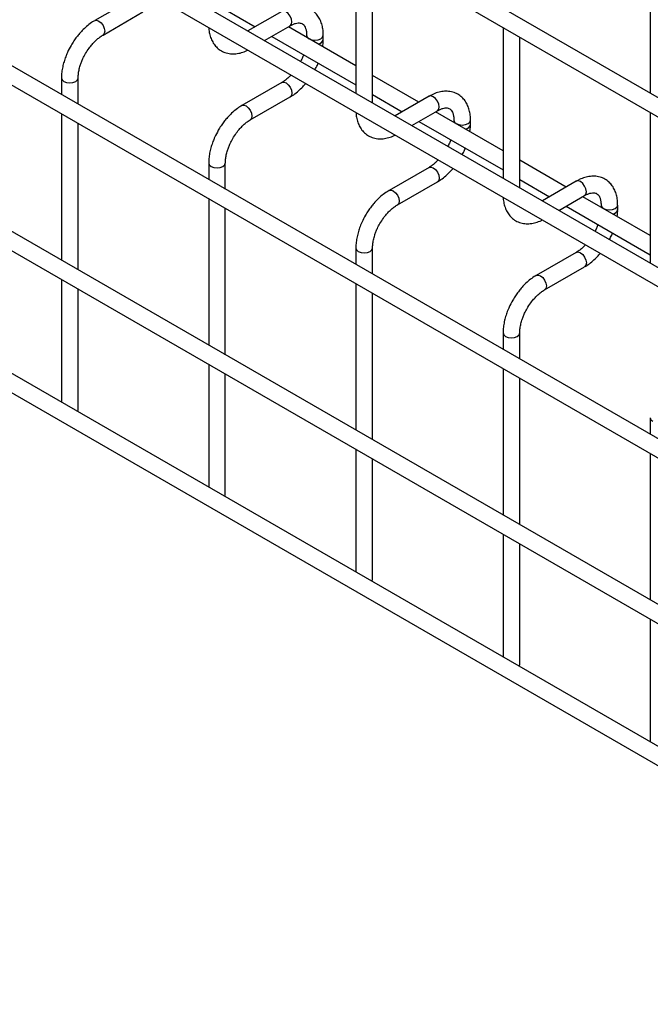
# Model space of a CAD drawing. Header units: inches. Extents: x 0.2 to 10.8, y 0.2 to 8.2.
# Tile 9 of 27: x 9.951 to 10.355, y 3.553 to 4.184. Entities that reach past the tile are written whole.
import ezdxf

# ---------------------------------------------------------------- set-up
doc = ezdxf.new("R2010")
doc.units = ezdxf.units.IN
doc.header["$MEASUREMENT"] = 0

msp = doc.modelspace()

# ---------------------------------------------------------------- linework, layer by layer
for p, q in [((10.63027, 3.97818), (9.03174, 4.901)), ((9.02641, 4.89176), (10.62494, 3.96894)), ((10.63027, 3.86931), (9.03174, 4.79212)), ((9.02641, 4.78289), (10.62494, 3.86007)), ((10.63027, 3.75965), (9.03174, 4.68247)), ((9.02641, 4.67323), (10.62494, 3.75042)), ((9.02641, 4.56708), (10.62494, 3.64427)), ((10.51518, 3.71995), (9.13992, 4.51386)), ((10.63027, 3.5625), (9.03174, 4.48531)), ((9.02641, 4.47608), (10.62494, 3.55326)), ((10.16643, 4.23364), (10.16643, 4.13708)), ((10.17709, 4.13093), (10.17709, 4.22748)), ((10.35499, 4.23366), (10.35499, 4.1371)), ((10.02475, 4.19841), (9.99915, 4.18363)), ((10.08281, 4.19065), (10.10188, 4.17965)), ((10.11903, 4.18955), (10.09729, 4.177)), ((10.00448, 4.1744), (10.03008, 4.18917)), ((10.10796, 4.17084), (10.12436, 4.18031)), ((10.16643, 4.1547), (10.12321, 4.17965)), ((10.26071, 4.17921), (10.26071, 4.08266)), ((10.11254, 4.17349), (10.16643, 4.14238)), ((10.13489, 4.17423), (10.13489, 4.1729)), ((10.14556, 4.17145), (10.14556, 4.17423)), ((10.27137, 4.0765), (10.27137, 4.17306)), ((9.97786, 4.14676), (9.97786, 4.13628)), ((9.98853, 4.13012), (9.98853, 4.14676)), ((10.20683, 4.13138), (10.17709, 4.14854)), ((10.11903, 4.14398), (10.09343, 4.12921)), ((10.09877, 4.11997), (10.12436, 4.13475)), ((10.17709, 4.13622), (10.19616, 4.12522)), ((10.21331, 4.13512), (10.19157, 4.12257)), ((9.97786, 4.12396), (9.97786, 4.03013)), ((10.20224, 4.11641), (10.21864, 4.12588)), ((10.26071, 4.10027), (10.21749, 4.12522)), ((10.35499, 4.12479), (10.35499, 4.02823)), ((9.98853, 4.02397), (9.98853, 4.11781)), ((10.20683, 4.11906), (10.26071, 4.08795)), ((10.22917, 4.1198), (10.22917, 4.11848)), ((10.23984, 4.11703), (10.23984, 4.1198)), ((10.07215, 4.09234), (10.07215, 4.08185)), ((10.08281, 4.0757), (10.08281, 4.09234)), ((10.21331, 4.08956), (10.18771, 4.07478)), ((10.30111, 4.07695), (10.27137, 4.09411)), ((10.19305, 4.06554), (10.21864, 4.08032)), ((10.27137, 4.0818), (10.29044, 4.07079)), ((10.30759, 4.08069), (10.28585, 4.06814)), ((10.29652, 4.06198), (10.31292, 4.07145)), ((10.35499, 4.04584), (10.31177, 4.07079)), ((10.07215, 4.06954), (10.07215, 3.9757)), ((10.08281, 3.96955), (10.08281, 4.06338)), ((10.30111, 4.06463), (10.35499, 4.03353)), ((10.32345, 4.06538), (10.32345, 4.06405)), ((10.33412, 4.0626), (10.33412, 4.06538)), ((10.16643, 4.03791), (10.16643, 4.02743)), ((10.17709, 4.02127), (10.17709, 4.03791)), ((10.30759, 4.03513), (10.28199, 4.02035)), ((10.28733, 4.01111), (10.31292, 4.02589)), ((9.97786, 4.01781), (9.97786, 3.93913)), ((10.16643, 4.01511), (10.16643, 3.92128)), ((9.98853, 3.93425), (9.98853, 4.01166)), ((10.17709, 3.91512), (10.17709, 4.00895)), ((10.26071, 3.98348), (10.26071, 3.973)), ((10.27137, 3.96684), (10.27137, 3.98348)), ((10.07215, 3.96339), (10.07215, 3.8847)), ((10.08281, 3.87982), (10.08281, 3.95723)), ((10.26071, 3.96068), (10.26071, 3.86685)), ((10.27137, 3.86069), (10.27137, 3.95453)), ((9.98819, 3.93317), (9.98853, 3.93425)), ((10.35499, 3.92905), (10.35499, 3.91857)), ((10.16643, 3.90896), (10.16643, 3.83027)), ((10.35499, 3.90626), (10.35499, 3.81242)), ((10.17709, 3.82539), (10.17709, 3.9028)), ((10.08247, 3.87874), (10.08281, 3.87982)), ((10.26071, 3.85453), (10.26071, 3.77585)), ((10.27137, 3.77096), (10.27137, 3.84838)), ((10.17675, 3.82431), (10.17709, 3.82539)), ((10.35499, 3.80011), (10.35499, 3.72142)), ((10.27104, 3.76988), (10.27137, 3.77096))]:
    msp.add_line(p, q)
at = {"flags": 128}
for points in [[(10.12436, 4.18031), (10.12436, 4.18031), (10.12518, 4.18125), (10.12547, 4.18275), (10.12518, 4.18458), (10.12436, 4.18647), (10.12314, 4.18812), (10.1217, 4.18928), (10.12025, 4.18978), (10.11903, 4.18955)], [(9.99913, 4.18362), (9.99915, 4.18363), (10.00037, 4.18387), (10.00182, 4.18337), (10.00326, 4.18221), (10.00448, 4.18056), (10.0053, 4.17867), (10.00559, 4.17684)], [(10.00559, 4.17684), (10.0053, 4.17534), (10.00448, 4.1744), (10.00447, 4.17439)], [(10.13489, 4.17422), (10.1353, 4.17305), (10.13645, 4.17205), (10.13818, 4.17139), (10.14022, 4.17115), (10.14226, 4.17139), (10.14399, 4.17205), (10.14515, 4.17305), (10.14556, 4.17421)], [(9.97786, 4.14678), (9.97786, 4.14676), (9.97827, 4.14559), (9.97943, 4.14459)], [(9.97943, 4.14459), (9.98116, 4.14392), (9.9832, 4.14368), (9.98524, 4.14392), (9.98697, 4.14459), (9.98812, 4.14559), (9.98853, 4.14676), (9.98853, 4.14678)], [(10.11903, 4.14398), (10.12025, 4.14422), (10.1217, 4.14372), (10.12314, 4.14256), (10.12436, 4.14091), (10.12518, 4.13902), (10.12547, 4.13719), (10.12518, 4.13569), (10.12436, 4.13475), (10.12436, 4.13475)], [(10.21864, 4.12588), (10.21864, 4.12588), (10.21946, 4.12682), (10.21975, 4.12832), (10.21946, 4.13016), (10.21864, 4.13204), (10.21742, 4.13369), (10.21598, 4.13486), (10.21453, 4.13536), (10.21331, 4.13512)], [(10.09341, 4.12919), (10.09343, 4.12921), (10.09466, 4.12944), (10.0961, 4.12894), (10.09754, 4.12778), (10.09877, 4.12613), (10.09958, 4.12424), (10.09987, 4.12241)], [(10.09987, 4.12241), (10.09958, 4.12091), (10.09877, 4.11997), (10.09875, 4.11996)], [(10.22917, 4.11979), (10.22958, 4.11862), (10.23073, 4.11763), (10.23246, 4.11696), (10.2345, 4.11672), (10.23654, 4.11696), (10.23827, 4.11763), (10.23943, 4.11862), (10.23984, 4.11978)], [(10.07215, 4.09236), (10.07215, 4.09234), (10.07255, 4.09116), (10.07371, 4.09016)], [(10.07371, 4.09016), (10.07544, 4.08949), (10.07748, 4.08926), (10.07952, 4.08949), (10.08125, 4.09016), (10.08241, 4.09116), (10.08281, 4.09234), (10.08281, 4.09235)], [(10.21331, 4.08956), (10.21453, 4.08979), (10.21598, 4.08929), (10.21742, 4.08813), (10.21864, 4.08648), (10.21946, 4.08459), (10.21975, 4.08276), (10.21946, 4.08126), (10.21864, 4.08032), (10.21864, 4.08032)], [(10.31292, 4.07145), (10.31292, 4.07145), (10.31374, 4.0724), (10.31403, 4.0739), (10.31374, 4.07573), (10.31292, 4.07761), (10.3117, 4.07926), (10.31026, 4.08043), (10.30881, 4.08093), (10.30759, 4.08069)], [(10.18769, 4.07477), (10.18771, 4.07478), (10.18894, 4.07502), (10.19038, 4.07452), (10.19182, 4.07335), (10.19305, 4.0717), (10.19386, 4.06982), (10.19415, 4.06798)], [(10.19415, 4.06798), (10.19386, 4.06648), (10.19305, 4.06554), (10.19303, 4.06553)], [(10.32345, 4.06537), (10.32386, 4.0642), (10.32501, 4.0632), (10.32674, 4.06253), (10.32878, 4.0623), (10.33083, 4.06253), (10.33256, 4.0632), (10.33371, 4.0642), (10.33412, 4.06536)], [(10.16643, 4.03793), (10.16643, 4.03791), (10.16683, 4.03673), (10.16799, 4.03573)], [(10.16799, 4.03573), (10.16972, 4.03506), (10.17176, 4.03483), (10.1738, 4.03506), (10.17553, 4.03573), (10.17669, 4.03673), (10.17709, 4.03791), (10.17709, 4.03792)], [(10.30759, 4.03513), (10.30881, 4.03537), (10.31026, 4.03487), (10.3117, 4.0337), (10.31292, 4.03205), (10.31374, 4.03017), (10.31403, 4.02833), (10.31374, 4.02683), (10.31292, 4.02589), (10.31292, 4.02589)], [(10.28197, 4.02034), (10.28199, 4.02035), (10.28322, 4.02059), (10.28466, 4.02009), (10.2861, 4.01892), (10.28733, 4.01727), (10.28814, 4.01539), (10.28843, 4.01356)], [(10.28843, 4.01356), (10.28814, 4.01206), (10.28733, 4.01111), (10.28731, 4.01111)], [(10.26071, 3.9835), (10.26071, 3.98348), (10.26111, 3.9823), (10.26227, 3.9813)], [(10.26227, 3.9813), (10.264, 3.98064), (10.26604, 3.9804), (10.26808, 3.98064), (10.26981, 3.9813), (10.27097, 3.9823), (10.27137, 3.98348), (10.27137, 3.9835)], [(10.35499, 3.92907), (10.35499, 3.92905), (10.35539, 3.92788), (10.35655, 3.92688)]]:
    msp.add_lwpolyline(points, dxfattribs=at)
for centre in [(10.14202, 4.17224), (10.2363, 4.11781), (10.33058, 4.06338)]:
    msp.add_arc(centre, 0.00363, 274.62896, 347.23497)
for points, knots in [([(10.14551, 4.17421), (10.14551, 4.175), (10.14551, 4.17697), (10.14503, 4.17993), (10.14409, 4.18307), (10.14263, 4.18595), (10.14066, 4.18849), (10.13815, 4.19058), (10.13506, 4.1921), (10.13162, 4.19284), (10.12803, 4.19279), (10.1245, 4.19204), (10.12147, 4.19092), (10.11968, 4.18986), (10.11904, 4.18948)], [0, 0, 0, 0, 0.055567, 0.138504, 0.222425, 0.30696, 0.392199, 0.479244, 0.570497, 0.669499, 0.760713, 0.85404, 0.947565, 1, 1, 1, 1]), ([(9.99916, 4.18357), (9.99872, 4.18333), (9.99718, 4.1825), (9.99472, 4.18062), (9.99189, 4.17811), (9.98956, 4.1756), (9.98754, 4.17311), (9.98573, 4.17059), (9.9846, 4.16873), (9.98403, 4.16778)], [0, 0, 0, 0, 0.07606, 0.263025, 0.437356, 0.597789, 0.719605, 0.857445, 1, 1, 1, 1]), ([(10.07222, 4.17915), (10.07223, 4.17897), (10.07224, 4.17762), (10.07268, 4.17524), (10.0736, 4.17208), (10.07504, 4.16919), (10.077, 4.16664), (10.07952, 4.16454), (10.0826, 4.163), (10.08603, 4.16224), (10.08962, 4.16226), (10.09315, 4.16301), (10.09571, 4.16388), (10.09703, 4.16463), (10.0972, 4.16473)], [0, 0, 0, 0, 0.013723, 0.10406, 0.195472, 0.287558, 0.380399, 0.475166, 0.574431, 0.682027, 0.781307, 0.88292, 0.98483, 1, 1, 1, 1]), ([(10.12436, 4.18029), (10.12492, 4.1806), (10.12615, 4.18127), (10.12786, 4.18186), (10.12944, 4.18215), (10.13077, 4.18211), (10.13188, 4.1818), (10.13274, 4.18124), (10.13359, 4.18021), (10.13428, 4.17876), (10.13473, 4.17679), (10.13494, 4.17523), (10.13488, 4.17428), (10.13488, 4.17422)], [0, 0, 0, 0, 0.076428, 0.164725, 0.254558, 0.348532, 0.453621, 0.589733, 0.695706, 0.796658, 0.895931, 0.994242, 1, 1, 1, 1]), ([(9.99327, 4.16245), (9.99401, 4.16365), (9.99505, 4.16534), (9.99679, 4.16761), (9.99833, 4.1694), (10.00023, 4.17128), (10.0022, 4.17291), (10.00365, 4.17395), (10.00439, 4.17433), (10.00448, 4.17438)], [0, 0, 0, 0, 0.233129, 0.3279445, 0.4832131, 0.6411945, 0.806921, 0.975516, 1, 1, 1, 1]), ([(10.14523, 4.16693), (10.14538, 4.16809), (10.14558, 4.16962), (10.14553, 4.17107), (10.14551, 4.17144)], [0, 0, 0, 0, 0.751133, 1, 1, 1, 1]), ([(9.98403, 4.16778), (9.98321, 4.16627), (9.98206, 4.16414), (9.98069, 4.16089), (9.97969, 4.15809), (9.97877, 4.15477), (9.97815, 4.15136), (9.97785, 4.14865), (9.9779, 4.14716), (9.97791, 4.14678)], [0, 0, 0, 0, 0.2211311, 0.3112903, 0.45988, 0.6125684, 0.7749694, 0.9430079, 1, 1, 1, 1]), ([(9.98855, 4.14677), (9.98857, 4.14755), (9.98861, 4.14918), (9.98908, 4.15195), (9.98979, 4.15462), (9.99067, 4.1571), (9.99175, 4.15965), (9.99271, 4.16142), (9.99327, 4.16245)], [0, 0, 0, 0, 0.169404, 0.352436, 0.534098, 0.667609, 0.805654, 1, 1, 1, 1]), ([(10.13293, 4.16172), (10.13286, 4.16152), (10.13253, 4.16057), (10.13192, 4.15915), (10.13128, 4.15796), (10.13104, 4.15751)], [0, 0, 0, 0, 0.138837, 0.673422, 1, 1, 1, 1]), ([(10.14026, 4.15219), (10.14079, 4.15315), (10.14152, 4.15451), (10.1421, 4.15591), (10.14227, 4.15633)], [0, 0, 0, 0, 0.707249, 1, 1, 1, 1]), ([(10.12489, 4.14875), (10.12435, 4.14819), (10.12317, 4.14698), (10.12128, 4.14545), (10.11984, 4.14441), (10.11912, 4.14405), (10.11903, 4.144)], [0, 0, 0, 0, 0.278956, 0.614263, 0.955326, 1, 1, 1, 1]), ([(10.12435, 4.13481), (10.12484, 4.13508), (10.12641, 4.13593), (10.1289, 4.13784), (10.13168, 4.14036), (10.13346, 4.14221), (10.13427, 4.14322), (10.13433, 4.1433)], [0, 0, 0, 0, 0.135479, 0.439426, 0.721927, 0.979873, 1, 1, 1, 1]), ([(10.23979, 4.11979), (10.23979, 4.12057), (10.23979, 4.12254), (10.23931, 4.1255), (10.23837, 4.12864), (10.23692, 4.13152), (10.23495, 4.13406), (10.23243, 4.13615), (10.22934, 4.13767), (10.2259, 4.13841), (10.22231, 4.13837), (10.21878, 4.13761), (10.21575, 4.13649), (10.21396, 4.13543), (10.21332, 4.13505)], [0, 0, 0, 0, 0.055567, 0.138504, 0.222425, 0.30696, 0.392199, 0.479244, 0.570497, 0.669499, 0.760713, 0.85404, 0.947565, 1, 1, 1, 1]), ([(10.09344, 4.12914), (10.093, 4.1289), (10.09146, 4.12808), (10.089, 4.1262), (10.08617, 4.12368), (10.08384, 4.12117), (10.08182, 4.11869), (10.08001, 4.11617), (10.07888, 4.1143), (10.07831, 4.11335)], [0, 0, 0, 0, 0.07606, 0.263025, 0.437356, 0.597789, 0.719605, 0.857445, 1, 1, 1, 1]), ([(10.21864, 4.12586), (10.21921, 4.12617), (10.22043, 4.12685), (10.22214, 4.12743), (10.22372, 4.12772), (10.22505, 4.12769), (10.22616, 4.12737), (10.22702, 4.12682), (10.22787, 4.12578), (10.22856, 4.12433), (10.22901, 4.12236), (10.22922, 4.1208), (10.22916, 4.11985), (10.22916, 4.1198)], [0, 0, 0, 0, 0.0764275, 0.1647247, 0.2545582, 0.3485318, 0.4536211, 0.5897326, 0.6957057, 0.7966579, 0.8959306, 0.9942419, 1, 1, 1, 1]), ([(10.16651, 4.12472), (10.16651, 4.12454), (10.16653, 4.12319), (10.16696, 4.12082), (10.16788, 4.11765), (10.16933, 4.11477), (10.17129, 4.11222), (10.1738, 4.11011), (10.17688, 4.10857), (10.18031, 4.10781), (10.1839, 4.10783), (10.18743, 4.10859), (10.18999, 4.10945), (10.19131, 4.1102), (10.19148, 4.1103)], [0, 0, 0, 0, 0.013723, 0.10406, 0.195472, 0.287558, 0.380399, 0.475166, 0.574431, 0.682027, 0.781307, 0.88292, 0.98483, 1, 1, 1, 1]), ([(10.08755, 4.10802), (10.08829, 4.10922), (10.08933, 4.11091), (10.09107, 4.11318), (10.09261, 4.11497), (10.09451, 4.11686), (10.09648, 4.11848), (10.09794, 4.11952), (10.09867, 4.1199), (10.09876, 4.11995)], [0, 0, 0, 0, 0.233129, 0.3279445, 0.4832131, 0.6411945, 0.806921, 0.975516, 1, 1, 1, 1]), ([(10.23951, 4.11251), (10.23966, 4.11366), (10.23986, 4.11519), (10.23981, 4.11665), (10.23979, 4.11701)], [0, 0, 0, 0, 0.751133, 1, 1, 1, 1]), ([(10.07831, 4.11335), (10.07749, 4.11184), (10.07634, 4.10971), (10.07498, 4.10646), (10.07397, 4.10366), (10.07305, 4.10034), (10.07243, 4.09693), (10.07213, 4.09422), (10.07218, 4.09273), (10.07219, 4.09235)], [0, 0, 0, 0, 0.2211311, 0.3112903, 0.45988, 0.6125684, 0.7749694, 0.9430079, 1, 1, 1, 1]), ([(10.08283, 4.09235), (10.08285, 4.09313), (10.08289, 4.09475), (10.08336, 4.09752), (10.08407, 4.1002), (10.08495, 4.10267), (10.08603, 4.10522), (10.08699, 4.10699), (10.08755, 4.10802)], [0, 0, 0, 0, 0.169404, 0.352436, 0.534098, 0.667609, 0.805654, 1, 1, 1, 1]), ([(10.22721, 4.10729), (10.22714, 4.1071), (10.22681, 4.10614), (10.2262, 4.10472), (10.22556, 4.10353), (10.22532, 4.10309)], [0, 0, 0, 0, 0.138837, 0.673422, 1, 1, 1, 1]), ([(10.23455, 4.09776), (10.23507, 4.09872), (10.23581, 4.10008), (10.23638, 4.10149), (10.23655, 4.1019)], [0, 0, 0, 0, 0.707249, 1, 1, 1, 1]), ([(10.21917, 4.09432), (10.21863, 4.09377), (10.21745, 4.09255), (10.21556, 4.09102), (10.21412, 4.08999), (10.2134, 4.08962), (10.21331, 4.08958)], [0, 0, 0, 0, 0.278956, 0.614263, 0.955326, 1, 1, 1, 1]), ([(10.21863, 4.08039), (10.21912, 4.08065), (10.22069, 4.0815), (10.22318, 4.08341), (10.22596, 4.08593), (10.22774, 4.08778), (10.22855, 4.0888), (10.22861, 4.08887)], [0, 0, 0, 0, 0.135479, 0.439426, 0.721927, 0.979873, 1, 1, 1, 1]), ([(10.33407, 4.06536), (10.33407, 4.06615), (10.33407, 4.06811), (10.33359, 4.07107), (10.33265, 4.07422), (10.3312, 4.0771), (10.32923, 4.07963), (10.32671, 4.08172), (10.32362, 4.08325), (10.32018, 4.08398), (10.31659, 4.08394), (10.31306, 4.08318), (10.31003, 4.08207), (10.30824, 4.08101), (10.3076, 4.08063)], [0, 0, 0, 0, 0.055567, 0.138504, 0.222425, 0.30696, 0.392199, 0.479244, 0.570497, 0.669499, 0.760713, 0.85404, 0.947565, 1, 1, 1, 1]), ([(10.18772, 4.07471), (10.18728, 4.07448), (10.18574, 4.07365), (10.18328, 4.07177), (10.18045, 4.06925), (10.17812, 4.06675), (10.1761, 4.06426), (10.17429, 4.06174), (10.17316, 4.05988), (10.17259, 4.05893)], [0, 0, 0, 0, 0.07606, 0.263025, 0.437356, 0.597789, 0.719605, 0.857445, 1, 1, 1, 1]), ([(10.26079, 4.07029), (10.26079, 4.07012), (10.26081, 4.06877), (10.26124, 4.06639), (10.26216, 4.06323), (10.26361, 4.06034), (10.26557, 4.05779), (10.26808, 4.05568), (10.27116, 4.05414), (10.27459, 4.05339), (10.27818, 4.0534), (10.28172, 4.05416), (10.28427, 4.05502), (10.28559, 4.05578), (10.28576, 4.05588)], [0, 0, 0, 0, 0.013723, 0.10406, 0.195472, 0.287558, 0.380399, 0.475166, 0.574431, 0.682027, 0.781307, 0.88292, 0.98483, 1, 1, 1, 1]), ([(10.31292, 4.07143), (10.31349, 4.07175), (10.31471, 4.07242), (10.31642, 4.073), (10.31801, 4.07329), (10.31933, 4.07326), (10.32044, 4.07295), (10.3213, 4.07239), (10.32215, 4.07136), (10.32284, 4.06991), (10.32329, 4.06793), (10.3235, 4.06637), (10.32344, 4.06542), (10.32344, 4.06537)], [0, 0, 0, 0, 0.076428, 0.164725, 0.254558, 0.348532, 0.453621, 0.589733, 0.695706, 0.796658, 0.895931, 0.994242, 1, 1, 1, 1]), ([(10.18183, 4.05359), (10.18257, 4.05479), (10.18361, 4.05648), (10.18535, 4.05875), (10.18689, 4.06055), (10.18879, 4.06243), (10.19076, 4.06405), (10.19222, 4.0651), (10.19295, 4.06547), (10.19304, 4.06552)], [0, 0, 0, 0, 0.233129, 0.327944, 0.483213, 0.641195, 0.806921, 0.975516, 1, 1, 1, 1]), ([(10.17259, 4.05893), (10.17178, 4.05741), (10.17062, 4.05529), (10.16926, 4.05203), (10.16825, 4.04924), (10.16734, 4.04592), (10.16671, 4.0425), (10.16641, 4.0398), (10.16646, 4.0383), (10.16647, 4.03793)], [0, 0, 0, 0, 0.221131, 0.31129, 0.45988, 0.612568, 0.774969, 0.943008, 1, 1, 1, 1]), ([(10.33379, 4.05808), (10.33394, 4.05923), (10.33414, 4.06077), (10.33409, 4.06222), (10.33407, 4.06258)], [0, 0, 0, 0, 0.751133, 1, 1, 1, 1]), ([(10.17711, 4.03792), (10.17713, 4.0387), (10.17717, 4.04032), (10.17764, 4.04309), (10.17835, 4.04577), (10.17923, 4.04825), (10.18031, 4.0508), (10.18127, 4.05256), (10.18183, 4.05359)], [0, 0, 0, 0, 0.169404, 0.352436, 0.534098, 0.667609, 0.805654, 1, 1, 1, 1]), ([(10.32149, 4.05286), (10.32142, 4.05267), (10.32109, 4.05172), (10.32048, 4.05029), (10.31984, 4.04911), (10.3196, 4.04866)], [0, 0, 0, 0, 0.138837, 0.673422, 1, 1, 1, 1]), ([(10.32883, 4.04333), (10.32935, 4.04429), (10.33009, 4.04565), (10.33066, 4.04706), (10.33083, 4.04747)], [0, 0, 0, 0, 0.7072491, 1, 1, 1, 1]), ([(10.31345, 4.03989), (10.31291, 4.03934), (10.31173, 4.03812), (10.30984, 4.03659), (10.3084, 4.03556), (10.30768, 4.03519), (10.3076, 4.03515)], [0, 0, 0, 0, 0.278956, 0.614263, 0.955326, 1, 1, 1, 1]), ([(10.31292, 4.02596), (10.3134, 4.02622), (10.31497, 4.02707), (10.31746, 4.02898), (10.32024, 4.03151), (10.32202, 4.03336), (10.32283, 4.03437), (10.32289, 4.03444)], [0, 0, 0, 0, 0.135479, 0.439426, 0.721927, 0.979873, 1, 1, 1, 1]), ([(10.282, 4.02029), (10.28156, 4.02005), (10.28002, 4.01922), (10.27756, 4.01734), (10.27474, 4.01482), (10.2724, 4.01232), (10.27039, 4.00983), (10.26857, 4.00731), (10.26745, 4.00545), (10.26687, 4.0045)], [0, 0, 0, 0, 0.07606, 0.263025, 0.437356, 0.597789, 0.719605, 0.857445, 1, 1, 1, 1]), ([(10.27611, 3.99917), (10.27685, 4.00037), (10.27789, 4.00206), (10.27964, 4.00433), (10.28118, 4.00612), (10.28307, 4.008), (10.28504, 4.00963), (10.2865, 4.01067), (10.28723, 4.01105), (10.28732, 4.01109)], [0, 0, 0, 0, 0.233129, 0.327944, 0.483213, 0.641195, 0.806921, 0.975516, 1, 1, 1, 1]), ([(10.26687, 4.0045), (10.26606, 4.00299), (10.2649, 4.00086), (10.26354, 3.9976), (10.26253, 3.99481), (10.26162, 3.99149), (10.26099, 3.98807), (10.26069, 3.98537), (10.26074, 3.98388), (10.26075, 3.9835)], [0, 0, 0, 0, 0.221131, 0.31129, 0.45988, 0.612568, 0.774969, 0.943008, 1, 1, 1, 1]), ([(10.27139, 3.98349), (10.27141, 3.98427), (10.27145, 3.9859), (10.27192, 3.98866), (10.27263, 3.99134), (10.27351, 3.99382), (10.27459, 3.99637), (10.27555, 3.99813), (10.27611, 3.99917)], [0, 0, 0, 0, 0.169404, 0.352436, 0.534098, 0.667609, 0.805654, 1, 1, 1, 1])]:
    msp.add_open_spline(points, degree=3, knots=knots)

doc.saveas('drawing.dxf')
